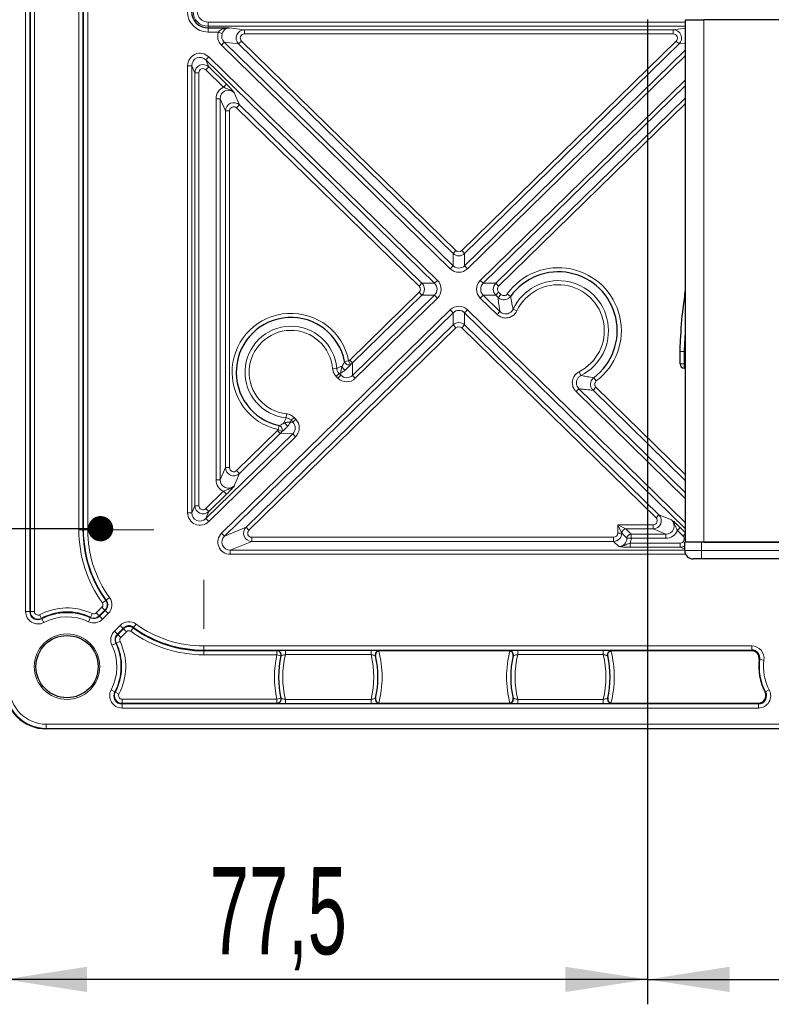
# Model space of a CAD drawing. Header units: millimetres. Extents: x 5 to 418, y 2 to 292.
# Tile 39 of 47: x 302 to 332, y 70 to 109. Entities that reach past the tile are written whole.
import ezdxf

# ---------------------------------------------------------------- set-up
doc = ezdxf.new("R2010")
doc.units = ezdxf.units.MM
doc.layers.add('SLD-0', color=7, linetype='Continuous')
doc.styles.add('SLDTEXTSTYLE0', font='TXT', dxfattribs={"width": 0.605})
doc.dimstyles.new('SLDDIMSTYLE2', dxfattribs={"dimtxt": 3.5, "dimasz": 3.302, "dimexe": 0, "dimexo": 0.0625, "dimgap": 0.875, "dimtad": 1, "dimlfac": 3, "dimrnd": 1e-09, "dimzin": 12, "dimdsep": 46, "dimtxsty": 'SLDTEXTSTYLE0', "dimsah": 1, "dimcen": 0.09, "dimadec": 0, "dimazin": 3, "dimtfac": 1, "dimtofl": 0, "dimtmove": 0, "dimatfit": 3, "dimfxl": 1, "dimfrac": 2, "dimtolj": 1, "dimtzin": 12, "dimarcsym": 0})

# ---------------------------------------------------------------- blocks, each defined once
blk = doc.blocks.new('_Dot')
at = {"color": 0, "linetype": 'ByBlock', "lineweight": -2}
blk.add_line((-0.5, 0), (-1, 0), dxfattribs=at)
at = {"color": 0, "linetype": 'ByBlock', "const_width": 0.5}
blk.add_lwpolyline([(-0.25, 0, 1), (0.25, 0, 1)], format="xyb", close=True, dxfattribs=at)
blk = doc.blocks.new('_D_9')
at = {"layer": 'SLD-0', "color": 7}
for p, q in [((327.165, 109.486), (327.165, 69.917)), ((388.165, 109.486), (388.165, 69.917)), ((327.165, 70.917), (388.165, 70.917))]:
    blk.add_line(p, q, dxfattribs=at)
for points in [[(327.165, 70.917), (330.467, 70.409), (330.467, 71.425)], [(388.165, 70.917), (384.863, 71.425), (384.863, 70.409)]]:
    blk.add_solid(points, dxfattribs=at)
at = {"layer": 'SLD-0', "color": 7, "insert": (353.654, 75.428), "char_height": 3.5, "attachment_point": 1, "style": 'SLDTEXTSTYLE0'}
blk.add_mtext('183', dxfattribs=at)
blk = doc.blocks.new('_D_10')
at = {"layer": 'SLD-0', "color": 7}
for p, q in [((327.165, 109.486), (327.165, 69.917)), ((301.331, 82.652), (301.331, 69.917)), ((327.165, 70.917), (301.331, 70.917))]:
    blk.add_line(p, q, dxfattribs=at)
for points in [[(301.331, 70.917), (304.633, 70.409), (304.633, 71.425)], [(327.165, 70.917), (323.863, 71.425), (323.863, 70.409)]]:
    blk.add_solid(points, dxfattribs=at)
at = {"layer": 'SLD-0', "color": 7, "insert": (309.569, 75.428), "char_height": 3.5, "attachment_point": 1, "style": 'SLDTEXTSTYLE0'}
blk.add_mtext('77,5', dxfattribs=at)

msp = doc.modelspace()

# ---------------------------------------------------------------- linework, layer by layer
at = {"color": 7, "linetype": 'Continuous', "lineweight": 18}
for p, q in [((302.1675, 85.6967), (302.1675, 114.9412)), ((302.3342, 114.9412), (302.3342, 85.6967)), ((302.3575, 85.6967), (302.3575, 114.9412)), ((302.5242, 114.9412), (302.5242, 85.6967)), ((304.3051, 88.9856), (304.3051, 114.6746)), ((304.4717, 114.6746), (304.4717, 88.9856)), ((304.4951, 88.9856), (304.4951, 114.6746)), ((304.6618, 114.6746), (304.6618, 88.9856)), ((309.498, 109.2192), (309.498, 109.3859)), ((309.498, 109.3859), (328.698, 109.3859)), ((328.698, 109.2192), (309.498, 109.2192)), ((309.498, 109.2192), (309.498, 109.1551)), ((329.4313, 109.4822), (329.4313, 88.4822)), ((309.498, 109.1551), (309.498, 108.9885)), ((309.9164, 108.9885), (309.498, 108.9885)), ((309.9164, 108.9885), (310.0713, 108.9314)), ((310.3428, 109.1551), (310.9628, 109.0795)), ((310.9628, 109.0795), (328.1998, 109.0795)), ((310.9628, 109.0795), (310.9628, 108.9128)), ((328.1998, 108.9128), (310.9628, 108.9128)), ((328.1998, 109.0795), (328.698, 109.1402)), ((328.1998, 109.0795), (328.1998, 108.9128)), ((310.0366, 108.4604), (310.1527, 108.5792)), ((319.2333, 99.4776), (310.0366, 108.4604)), ((310.7291, 108.5088), (310.1527, 108.5792)), ((310.1527, 108.5792), (319.3493, 99.5964)), ((310.7291, 108.5088), (310.8452, 108.6276)), ((319.3493, 100.0892), (310.7291, 108.5088)), ((310.8452, 108.6276), (319.4653, 100.2079)), ((319.6973, 100.2079), (328.3175, 108.6276)), ((328.4335, 108.5088), (319.8133, 100.0892)), ((328.3175, 108.6276), (328.4335, 108.5088)), ((328.698, 108.5411), (328.4335, 108.5088)), ((319.8133, 99.5964), (328.698, 108.2744)), ((328.698, 108.0423), (319.9294, 99.4776)), ((308.6786, 89.6713), (308.6786, 107.6332)), ((308.6786, 107.6332), (308.8446, 107.6332)), ((308.8446, 107.6332), (308.8446, 89.6713)), ((308.9638, 107.3501), (308.8446, 107.6332)), ((309.4087, 107.8707), (309.5247, 107.9895)), ((318.6035, 98.8898), (309.4087, 107.8707)), ((309.4087, 107.8707), (309.5279, 107.5877)), ((309.5247, 107.9895), (318.7195, 99.0086)), ((308.9638, 89.9544), (308.9638, 107.3501)), ((308.9638, 107.3501), (309.1298, 107.3501)), ((309.1298, 107.3501), (309.1298, 89.9544)), ((309.5279, 107.5877), (309.4119, 107.4689)), ((310.1249, 106.7725), (309.4119, 107.4689)), ((309.5279, 107.5877), (310.2409, 106.8912)), ((310.2409, 106.8912), (310.1249, 106.7725)), ((320.4431, 99.0086), (328.698, 107.0715)), ((328.698, 106.8394), (320.5591, 98.8898)), ((310.5545, 106.5477), (310.7612, 106.057)), ((309.8244, 106.3102), (309.9904, 106.3102)), ((309.8244, 90.9943), (309.8244, 106.3102)), ((309.9904, 106.3102), (309.9904, 90.9943)), ((310.1971, 105.8194), (309.9904, 106.3102)), ((310.6452, 105.9382), (310.7612, 106.057)), ((310.7612, 106.057), (318.099, 98.8898)), ((321.0636, 98.8898), (328.698, 106.3466)), ((328.698, 106.1145), (321.1796, 98.771)), ((310.1971, 91.4851), (310.1971, 105.8194)), ((310.3631, 105.8194), (310.1971, 105.8194)), ((310.3631, 105.8194), (310.3631, 91.4851)), ((317.983, 98.771), (310.6452, 105.9382)), ((319.4653, 100.2079), (319.3493, 100.0892)), ((319.6973, 100.2079), (319.8133, 100.0892)), ((319.3493, 99.5964), (319.3493, 100.0892)), ((319.8133, 100.0892), (319.8133, 99.5964)), ((319.2333, 99.4776), (319.3493, 99.5964)), ((319.9294, 99.4776), (319.8133, 99.5964)), ((318.6035, 98.8898), (318.7195, 99.0086)), ((320.5591, 98.8898), (320.4431, 99.0086)), ((315.1928, 95.8082), (317.983, 98.5335)), ((317.983, 98.771), (318.099, 98.8898)), ((317.983, 98.5335), (318.099, 98.4147)), ((318.099, 98.8898), (318.6035, 98.8898)), ((320.5591, 98.8898), (321.0636, 98.8898)), ((321.1796, 98.771), (321.0636, 98.8898)), ((321.1796, 98.5335), (321.0636, 98.4147)), ((321.1796, 98.5335), (321.2743, 98.441)), ((315.3029, 95.1909), (318.6035, 98.4147)), ((318.099, 98.4147), (315.3088, 95.6894)), ((318.7195, 98.2959), (315.419, 95.0721)), ((318.6035, 98.4147), (318.099, 98.4147)), ((318.6035, 98.4147), (318.7195, 98.2959)), ((320.5591, 98.4147), (320.4431, 98.2959)), ((321.1162, 97.6385), (320.4431, 98.2959)), ((320.5591, 98.4147), (321.2322, 97.7573)), ((321.0636, 98.4147), (320.5591, 98.4147)), ((321.1583, 98.3222), (321.0636, 98.4147)), ((321.2743, 98.441), (321.1583, 98.3222)), ((321.5252, 98.4629), (321.66, 98.366)), ((310.0467, 88.854), (319.2333, 97.8269)), ((319.3493, 97.7081), (319.2333, 97.8269)), ((319.8133, 97.7081), (319.9294, 97.8269)), ((319.9294, 97.8269), (328.698, 89.2622)), ((321.2322, 97.7573), (321.1162, 97.6385)), ((321.764, 97.852), (321.9138, 97.7805)), ((319.3493, 97.7081), (310.1627, 88.7352)), ((319.3493, 97.2153), (319.3493, 97.7081)), ((328.698, 89.0301), (319.8133, 97.7081)), ((319.8133, 97.7081), (319.8133, 97.2153)), ((311.0281, 89.0877), (319.3493, 97.2153)), ((319.4653, 97.0966), (311.1441, 88.9689)), ((319.3493, 97.2153), (319.4653, 97.0966)), ((319.8133, 97.2153), (319.6973, 97.0966)), ((327.5066, 89.4689), (319.6973, 97.0966)), ((319.8133, 97.2153), (327.6226, 89.5877)), ((328.4734, 96.1514), (328.64, 96.1464)), ((328.6401, 96.1489), (328.4735, 96.154)), ((328.698, 96.1489), (328.6401, 96.1489)), ((314.9885, 95.7463), (315.1514, 95.7786)), ((315.1514, 95.7786), (315.226, 95.6307)), ((315.1928, 95.8082), (315.3088, 95.6894)), ((328.4734, 96.1464), (328.64, 96.1464)), ((328.64, 96.1464), (328.64, 95.6489)), ((314.6717, 95.471), (314.5062, 95.4574)), ((315.3088, 95.6894), (315.3029, 95.1909)), ((328.4734, 95.6489), (328.64, 95.6489)), ((328.64, 95.6489), (328.698, 95.6489)), ((328.64, 95.6489), (328.64, 95.4822)), ((314.7651, 95.2664), (314.6463, 95.1504)), ((314.7146, 95.0804), (314.6463, 95.1504)), ((314.8334, 95.1964), (314.7146, 95.0804)), ((314.8346, 95.2983), (314.7651, 95.2664)), ((314.7651, 95.2664), (314.8334, 95.1964)), ((314.8334, 95.1964), (314.8346, 95.2983)), ((315.3029, 95.1909), (315.419, 95.0721)), ((324.4902, 95.1891), (324.4153, 95.3373)), ((325.1066, 94.9648), (325.0066, 95.0973)), ((324.2921, 94.5365), (324.4081, 94.6553)), ((324.4081, 94.6553), (328.698, 90.4651)), ((324.9746, 94.5947), (325.0906, 94.7135)), ((328.698, 90.9579), (324.9746, 94.5947)), ((325.0906, 94.7135), (328.698, 91.19)), ((328.698, 90.233), (324.2921, 94.5365)), ((312.6535, 93.6477), (312.6359, 93.4826)), ((312.8383, 93.3845), (312.8048, 93.3157)), ((312.9571, 93.5005), (312.8383, 93.3845)), ((312.9066, 93.3145), (312.8383, 93.3845)), ((313.0254, 93.4305), (312.9066, 93.3145)), ((312.9571, 93.5005), (313.0254, 93.4305)), ((312.3533, 93.1724), (312.3172, 93.0103)), ((312.4633, 92.9322), (312.3172, 93.0103)), ((312.8048, 93.3157), (312.9066, 93.3145)), ((309.4087, 89.4338), (312.9011, 92.845)), ((313.0171, 92.7262), (309.5247, 89.315)), ((310.6452, 91.3663), (312.2866, 92.9696)), ((312.4027, 92.8508), (310.7612, 91.2475)), ((312.2866, 92.9696), (312.4027, 92.8508)), ((312.9011, 92.845), (312.4027, 92.8508)), ((313.0171, 92.7262), (312.9011, 92.845)), ((309.9904, 90.9943), (310.1971, 91.4851)), ((310.3631, 91.4851), (310.1971, 91.4851)), ((310.7612, 91.2475), (310.5545, 90.7568)), ((310.6452, 91.3663), (310.7612, 91.2475)), ((309.8244, 90.9943), (309.9904, 90.9943)), ((309.4119, 89.8356), (310.1249, 90.532)), ((310.2409, 90.4133), (309.5279, 89.7168)), ((310.1249, 90.532), (310.2409, 90.4133)), ((308.8446, 89.6713), (308.9638, 89.9544)), ((308.9638, 89.9544), (309.1298, 89.9544)), ((309.4119, 89.8356), (309.5279, 89.7168)), ((308.6786, 89.6713), (308.8446, 89.6713)), ((309.5279, 89.7168), (309.4087, 89.4338)), ((309.5247, 89.315), (309.4087, 89.4338)), ((327.6226, 89.5877), (327.5066, 89.4689)), ((327.6226, 89.5877), (328.13, 89.381)), ((310.1627, 88.7352), (311.0281, 89.0877)), ((311.0281, 89.0877), (311.1441, 88.9689)), ((326.1322, 88.852), (325.9661, 89.1841)), ((325.9661, 89.1841), (326.2982, 89.0181)), ((325.9661, 88.8501), (325.9661, 89.1841)), ((325.9661, 89.1841), (327.3906, 89.1841)), ((327.3906, 89.1841), (327.3906, 89.0181)), ((328.3651, 88.9565), (328.4811, 89.0752)), ((328.4811, 89.0752), (328.698, 88.8634)), ((304.3051, 88.9856), (304.4717, 88.9856)), ((304.4717, 88.9856), (304.4951, 88.9856)), ((304.6618, 88.9856), (304.4951, 88.9856)), ((305.3453, 88.9856), (307.3173, 88.9856)), ((310.1627, 88.7352), (310.0467, 88.854)), ((311.2601, 88.5181), (311.2601, 88.6841)), ((311.2601, 88.6841), (325.8001, 88.6841)), ((325.8001, 88.6841), (325.8001, 88.5181)), ((325.9661, 88.8501), (326.1322, 88.8501)), ((326.3389, 88.6453), (326.1322, 88.852)), ((326.1322, 88.852), (326.1322, 88.8501)), ((326.1322, 88.8501), (326.3389, 88.6434)), ((326.2982, 89.0181), (326.5049, 88.8114)), ((327.3906, 89.0181), (326.2982, 89.0181)), ((326.3389, 88.6453), (326.5049, 88.6453)), ((326.3389, 88.6434), (326.3389, 88.6453)), ((326.3389, 88.6434), (326.5049, 88.6434)), ((326.5049, 88.6453), (326.5049, 88.8114)), ((326.5049, 88.8114), (327.898, 88.8114)), ((327.898, 88.6453), (326.5049, 88.6453)), ((326.5049, 88.6453), (326.5049, 88.6434)), ((327.898, 88.8114), (327.3906, 89.0181)), ((327.898, 88.6453), (327.898, 88.8114)), ((328.5913, 88.7356), (328.3651, 88.9565)), ((328.5913, 88.7356), (328.698, 88.8449)), ((311.2601, 88.5181), (310.3948, 88.1656)), ((325.8001, 88.5181), (311.2601, 88.5181)), ((326.0068, 88.3114), (325.8001, 88.5181)), ((326.4663, 88.2848), (326.4663, 88.4508)), ((326.4663, 88.4508), (328.4752, 88.4508)), ((328.4752, 88.2848), (326.4663, 88.2848)), ((328.4752, 88.2848), (328.4752, 88.4508)), ((328.6646, 88.2076), (328.4752, 88.2848)), ((329.3313, 88.1489), (329.3313, 88.4822)), ((310.3948, 87.9995), (310.3948, 88.1656)), ((310.3948, 88.1656), (328.6646, 88.1656)), ((328.7, 87.9995), (310.3948, 87.9995)), ((328.6646, 88.1489), (329.3313, 88.1489)), ((329.3313, 87.8156), (329.3313, 88.1489)), ((329.3313, 88.1489), (385.998, 88.1489)), ((309.3313, 84.9996), (309.3313, 86.9716)), ((305.4048, 86.1622), (305.5401, 86.2595)), ((305.008, 85.6422), (305.2358, 85.87)), ((305.2358, 85.87), (305.3537, 85.7521)), ((305.2505, 86.0513), (305.3858, 86.1486)), ((305.3858, 86.1486), (305.4048, 86.1622)), ((302.1675, 85.6967), (302.3342, 85.6967)), ((302.3575, 85.6967), (302.3342, 85.6967)), ((302.3575, 85.6967), (302.5242, 85.6967)), ((302.808, 85.4251), (302.7302, 85.5724)), ((304.7764, 85.4644), (304.8482, 85.6148)), ((305.008, 85.6422), (305.1259, 85.5244)), ((305.3537, 85.7521), (305.1259, 85.5244)), ((305.1259, 85.5244), (305.1424, 85.5078)), ((305.1424, 85.5078), (305.3702, 85.7356)), ((305.1424, 85.5078), (305.2602, 85.39)), ((305.488, 85.6178), (305.2602, 85.39)), ((305.3537, 85.7521), (305.3702, 85.7356)), ((305.3702, 85.7356), (305.488, 85.6178)), ((302.808, 85.4251), (302.8189, 85.4044)), ((302.8189, 85.4044), (302.8966, 85.257)), ((304.7663, 85.4433), (304.6945, 85.2929)), ((304.7764, 85.4644), (304.7663, 85.4433)), ((305.7357, 84.9145), (305.9635, 85.1423)), ((305.9635, 85.1423), (306.0813, 85.0245)), ((306.6052, 85.1944), (306.5079, 85.0591)), ((305.7357, 84.9145), (305.8536, 84.7967)), ((306.0813, 85.0245), (305.8536, 84.7967)), ((305.8701, 84.7801), (305.8536, 84.7967)), ((305.8701, 84.7801), (306.0979, 85.0079)), ((305.8701, 84.7801), (305.9879, 84.6623)), ((306.2157, 84.8901), (305.9879, 84.6623)), ((306.0979, 85.0079), (306.0813, 85.0245)), ((306.0979, 85.0079), (306.2157, 84.8901)), ((306.4943, 85.0401), (306.397, 84.9048)), ((306.4943, 85.0401), (306.5079, 85.0591)), ((305.6387, 84.3488), (305.789, 84.4206)), ((305.8101, 84.4306), (305.789, 84.4206)), ((305.8101, 84.4306), (305.9605, 84.5025)), ((309.3313, 84.316), (331.3536, 84.316)), ((309.3313, 84.316), (309.3313, 84.1494)), ((331.3536, 84.316), (331.3536, 84.1494)), ((331.3536, 84.1494), (309.3313, 84.1494)), ((309.3313, 84.126), (309.3313, 84.1494)), ((309.3313, 84.126), (312.2639, 84.126)), ((309.3313, 84.126), (309.3313, 83.9594)), ((312.2639, 83.9594), (309.3313, 83.9594)), ((312.2639, 84.126), (312.269, 84.1302)), ((312.2639, 83.9594), (312.2639, 84.126)), ((312.2639, 83.9594), (312.4266, 83.9237)), ((312.4318, 83.9277), (312.4266, 83.9237)), ((312.6124, 84.1359), (316.0502, 84.1359)), ((312.6124, 84.1359), (312.6124, 83.9693)), ((316.0502, 83.9693), (312.6124, 83.9693)), ((316.0502, 83.9693), (316.0502, 84.1359)), ((316.236, 83.9237), (316.2308, 83.9277)), ((321.7651, 83.9277), (321.76, 83.9237)), ((321.9458, 84.1359), (325.3835, 84.1359)), ((321.9458, 84.1359), (321.9458, 83.9693)), ((325.3835, 83.9693), (321.9458, 83.9693)), ((325.3835, 83.9693), (325.3835, 84.1359)), ((325.5693, 83.9237), (325.5642, 83.9277)), ((331.3536, 84.1232), (331.3536, 84.1494)), ((331.6552, 83.7784), (331.6812, 83.7749)), ((331.6812, 83.7749), (331.8463, 83.7526)), ((305.7501, 82.4731), (305.6027, 82.5509)), ((305.7708, 82.4622), (305.7501, 82.4731)), ((305.7708, 82.4622), (305.9182, 82.3845)), ((331.8893, 82.4609), (331.9125, 82.4731)), ((331.9125, 82.4731), (332.0599, 82.5509)), ((306.0424, 82.0118), (306.0424, 82.1785)), ((306.0424, 82.1785), (312.2639, 82.1785)), ((306.0424, 82.0118), (306.0424, 81.9884)), ((312.2639, 82.0118), (306.0424, 82.0118)), ((306.0424, 81.9884), (331.6202, 81.9884)), ((306.0424, 81.9884), (306.0424, 81.8218)), ((312.2639, 82.1785), (312.4266, 82.2141)), ((312.2639, 82.0118), (312.2639, 82.1785)), ((312.269, 82.0076), (312.2639, 82.0118)), ((312.4266, 82.2141), (312.4318, 82.2101)), ((312.6124, 82.0019), (312.6124, 82.1686)), ((312.6124, 82.1686), (316.0502, 82.1686)), ((316.0502, 82.0019), (312.6124, 82.0019)), ((316.0502, 82.1686), (316.0502, 82.0019)), ((316.2308, 82.2101), (316.236, 82.2141)), ((321.76, 82.2141), (321.7651, 82.2101)), ((321.9458, 82.0019), (321.9458, 82.1686)), ((321.9458, 82.1686), (325.3835, 82.1686)), ((325.3835, 82.0019), (321.9458, 82.0019)), ((325.3835, 82.1686), (325.3835, 82.0019)), ((325.5642, 82.2101), (325.5693, 82.2141)), ((331.6202, 82.0147), (331.6202, 81.9884)), ((331.6202, 81.9884), (331.6202, 81.8218)), ((331.6202, 81.8218), (306.0424, 81.8218)), ((302.998, 81.1726), (394.6646, 81.1726)), ((302.998, 81.1726), (302.998, 81.006)), ((394.6646, 81.006), (302.998, 81.006)), ((302.998, 81.006), (302.998, 80.9856))]:
    msp.add_line(p, q, dxfattribs=at)
at = {"color": 7, "linetype": 'Continuous', "lineweight": 25}
for p, q in [((328.698, 108.7489), (328.698, 109.4822)), ((328.698, 109.4822), (329.4313, 109.4822)), ((385.898, 109.4822), (329.4313, 109.4822)), ((330.498, 109.4856), (330.498, 109.4822)), ((309.498, 109.1551), (310.3428, 109.1551)), ((328.698, 88.4822), (328.698, 108.7489)), ((328.4734, 95.6489), (328.4734, 96.1464)), ((328.698, 95.4822), (328.64, 95.4822)), ((328.6646, 88.1489), (328.6646, 88.4822)), ((329.3313, 88.4822), (328.6646, 88.4822)), ((385.998, 88.4822), (329.3313, 88.4822)), ((329.4313, 88.4822), (385.898, 88.4822)), ((329.3313, 87.8156), (328.998, 87.8156)), ((385.998, 87.8156), (329.3313, 87.8156)), ((316.4023, 84.1232), (316.3608, 84.1179)), ((321.5936, 84.1232), (316.4023, 84.1232)), ((321.6352, 84.1179), (321.5936, 84.1232)), ((325.7356, 84.1232), (325.6941, 84.1179)), ((331.3536, 84.1232), (325.7356, 84.1232)), ((316.3608, 82.0199), (316.4023, 82.0147)), ((316.4023, 82.0147), (321.5936, 82.0147)), ((321.5936, 82.0147), (321.6352, 82.0199)), ((325.6941, 82.0199), (325.7356, 82.0147)), ((325.7356, 82.0147), (331.6202, 82.0147)), ((394.6646, 80.9856), (302.998, 80.9856))]:
    msp.add_line(p, q, dxfattribs=at)
at = {"color": 7, "linetype": 'Continuous', "lineweight": 25, "flags": 128}
msp.add_lwpolyline([(328.4734, 96.1514), (328.4735, 96.1518), (328.4735, 96.1521), (328.4735, 96.1524), (328.4735, 96.1527), (328.4735, 96.153), (328.4735, 96.1534), (328.4735, 96.1537), (328.4735, 96.154)], dxfattribs=at)
at = {"color": 7, "linetype": 'Continuous', "lineweight": 18, "flags": 128}
for points in [[(328.6401, 96.1489), (328.6401, 96.1486), (328.6401, 96.1483), (328.6401, 96.148), (328.6401, 96.1477), (328.6401, 96.1473), (328.6401, 96.147), (328.64, 96.1467), (328.64, 96.1464)], [(316.3936, 84.1302), (316.3961, 84.1282), (316.4023, 84.1232)], [(321.5936, 84.1232), (321.5999, 84.1282), (321.6024, 84.1302)], [(325.7269, 84.1302), (325.7294, 84.1282), (325.7356, 84.1232)], [(316.4023, 82.0147), (316.3961, 82.0096), (316.3936, 82.0076)], [(321.6024, 82.0076), (321.5999, 82.0096), (321.5936, 82.0147)], [(325.7356, 82.0147), (325.7294, 82.0096), (325.7269, 82.0076)]]:
    msp.add_lwpolyline(points, dxfattribs=at)
at = {"color": 7, "linetype": 'Continuous', "lineweight": 18}
msp.add_circle((303.8313, 83.4856), 1.3167, dxfattribs=at)
at = {"color": 7, "linetype": 'Continuous', "lineweight": 25}
msp.add_circle((303.8313, 83.4856), 1.25, dxfattribs=at)
at = {"color": 7, "linetype": 'Continuous', "lineweight": 18}
for centre, radius, start, end in [((309.498, 109.8189), 0.8304, 180, 270), ((309.498, 109.8189), 0.5997, 180, 270), ((309.498, 109.8189), 0.4331, 180, 270), ((323.5813, 96.9856), 2.5318, 307.04471, 144.30337), ((323.5813, 96.9856), 2.0133, 296.83649, 154.51159), ((323.5813, 96.9856), 1.8473, 296.83649, 154.51159), ((312.8313, 95.3189), 2.3652, 11.20629, 257.44564), ((312.8313, 95.3189), 1.8466, 4.72534, 263.92659), ((312.8313, 95.3189), 1.6806, 4.72534, 263.92659), ((315.0529, 95.581), 0.1677, 187.32448, 261.61334), ((315.1526, 95.7817), 0.1679, 192.1631, 295.90581), ((312.3141, 93.0091), 0.1679, 332.74611, 76.48882), ((312.517, 93.1041), 0.1677, 7.03859, 81.32745), ((309.3313, 88.9856), 5.0262, 180, 215.7182), ((309.3313, 88.9856), 4.8362, 180, 215.7182), ((309.3313, 88.9856), 4.6696, 180, 215.7182), ((326.2997, 88.8505), 0.1675, 90.50813, 179.49187), ((326.5064, 88.6439), 0.1675, 90.50813, 179.49187), ((305.1365, 85.9693), 0.4971, 315, 35.7182), ((305.1365, 85.9693), 0.1405, 315, 35.7182), ((305.1365, 85.9693), 0.3071, 315, 35.7182), ((302.6646, 85.6967), 0.4971, 180, 297.81814), ((302.6646, 85.6967), 0.3305, 180, 297.81814), ((302.6646, 85.6967), 0.3071, 180, 297.81814), ((302.6646, 85.6967), 0.1405, 180, 297.81814), ((303.8313, 83.4856), 2.3595, 64.47122, 117.81814), ((303.8313, 83.4856), 2.1695, 64.47122, 117.81814), ((303.8313, 83.4856), 2.0029, 64.47122, 117.81814), ((304.9087, 85.7415), 0.3305, 244.47122, 315), ((304.9087, 85.7415), 0.3071, 244.47122, 315), ((304.9087, 85.7415), 0.1405, 244.47122, 315), ((304.9087, 85.7415), 0.4971, 244.47122, 315), ((306.315, 84.7908), 0.4971, 54.2818, 135), ((306.315, 84.7908), 0.3071, 54.2818, 135), ((309.3313, 88.9856), 4.6696, 234.2818, 270), ((306.0872, 84.563), 0.4971, 135, 205.52878), ((306.0872, 84.563), 0.3071, 135, 205.52878), ((306.315, 84.7908), 0.1405, 54.2818, 135), ((309.3313, 88.9856), 5.0262, 234.2818, 270), ((309.3313, 88.9856), 4.8362, 234.2818, 270), ((303.8313, 83.4856), 2.0029, 332.18186, 25.52878), ((303.8313, 83.4856), 2.1695, 332.18186, 25.52878), ((303.8313, 83.4856), 2.3595, 332.18186, 25.52878), ((306.0872, 84.563), 0.1405, 135, 205.52878), ((331.3536, 83.8189), 0.4971, 352.33774, 90), ((316.3313, 83.0689), 4.1638, 167.65146, 192.34854), ((312.2638, 83.9593), 0.1667, 347.67846, 89.973), ((312.269, 83.9635), 0.1667, 36.22961, 89.97354), ((316.3313, 83.0689), 3.993, 167.58, 192.42), ((316.3313, 83.0689), 3.8263, 166.39046, 193.60954), ((312.3313, 83.0689), 3.8263, 346.39046, 13.60954), ((312.3313, 83.0689), 3.993, 347.58, 12.42), ((316.3936, 83.9635), 0.1667, 90.02623, 150.24032), ((312.3313, 83.0689), 4.1638, 345.40817, 14.59183), ((325.6646, 83.0689), 4.1638, 165.40817, 194.59183), ((321.6023, 83.9635), 0.1667, 36.22961, 89.97354), ((325.6646, 83.0689), 3.993, 167.58, 192.42), ((325.6646, 83.0689), 3.8263, 166.39046, 193.60954), ((321.6646, 83.0689), 3.8263, 346.39046, 13.60954), ((321.6646, 83.0689), 3.993, 347.58, 12.42), ((325.727, 83.9635), 0.1667, 90.02623, 150.24032), ((321.6646, 83.0689), 4.1638, 345.40817, 14.59183), ((333.8313, 83.4856), 2.1695, 172.33774, 207.81814), ((333.8313, 83.4856), 2.0029, 172.33774, 207.81814), ((302.998, 82.6522), 1.6463, 180, 270), ((302.998, 82.6522), 1.4796, 180, 270), ((306.0424, 82.3189), 0.4971, 152.18186, 270), ((306.0424, 82.3189), 0.3071, 152.18186, 270), ((306.0424, 82.3189), 0.1405, 152.18186, 270), ((331.6202, 82.3189), 0.4971, 270, 27.81814), ((312.2638, 82.1785), 0.1667, 270.027, 12.32154), ((312.269, 82.1743), 0.1667, 270.02623, 330.24032), ((316.3936, 82.1743), 0.1667, 216.22961, 269.97354), ((321.6023, 82.1743), 0.1667, 270.02623, 330.24032), ((325.727, 82.1743), 0.1667, 216.22961, 269.97354)]:
    msp.add_arc(centre, radius, start, end, dxfattribs=at)
at = {"color": 7, "linetype": 'Continuous', "lineweight": 25}
for centre, radius, start, end in [((309.498, 109.8189), 0.6638, 180, 270), ((323.5813, 96.9856), 2.3658, 307.04471, 144.30337), ((312.8313, 95.3189), 2.1991, 11.20629, 257.44564), ((328.64, 96.1464), 0.1667, 178.262, 180), ((328.64, 95.6489), 0.1667, 180, 270), ((309.3313, 88.9856), 4.8596, 180, 215.7182), ((328.998, 88.1489), 0.3333, 180, 270), ((305.1365, 85.9693), 0.3305, 315, 35.7182), ((303.8313, 83.4856), 2.1929, 64.47122, 117.81814), ((306.315, 84.7908), 0.3305, 54.2818, 135), ((306.0872, 84.563), 0.3305, 135, 205.52878), ((309.3313, 88.9856), 4.8596, 234.2818, 270), ((303.8313, 83.4856), 2.1929, 332.18186, 25.52878), ((316.3313, 83.0689), 3.9971, 167.65146, 192.34854), ((312.269, 83.9635), 0.1667, 347.6053, 36.23417), ((316.3936, 83.9635), 0.1667, 150.23555, 192.39507), ((312.3313, 83.0689), 3.9971, 347.65146, 12.34854), ((325.6646, 83.0689), 3.9971, 167.65146, 192.34854), ((321.6023, 83.9635), 0.1667, 347.6053, 36.23417), ((325.727, 83.9635), 0.1667, 150.23555, 192.39507), ((321.6646, 83.0689), 3.9971, 347.65146, 12.34854), ((331.3536, 83.8189), 0.3305, 352.33774, 90), ((331.3536, 83.8189), 0.3042, 352.33774, 90), ((333.8313, 83.4856), 2.1958, 172.33774, 207.81814), ((302.998, 82.6522), 1.6667, 180, 270), ((306.0424, 82.3189), 0.3305, 152.18186, 270), ((331.6202, 82.3189), 0.3305, 270, 27.81814), ((331.6202, 82.3189), 0.3042, 270, 27.81814), ((312.269, 82.1743), 0.1667, 330.23555, 12.39507), ((316.3936, 82.1743), 0.1667, 167.6053, 216.23417), ((321.6023, 82.1743), 0.1667, 330.23555, 12.39507), ((325.727, 82.1743), 0.1667, 167.6053, 216.23417)]:
    msp.add_arc(centre, radius, start, end, dxfattribs=at)
at = {"color": 7, "linetype": 'Continuous', "lineweight": 18}
for centre, major_axis, ratio, start_param, end_param in [((310.3909, 108.816), (0.5014, -0.0612), 0.9897708, 2.9120251, 4.055184), ((310.3909, 108.816), (0.3377, -0.0412), 0.9797996, 2.9120251, 4.055184), ((310.9632, 108.7461), (0.3309, -0.0404), 0.9999471, 1.6934338, 4.055184), ((310.9632, 108.7461), (0.1671, -0.0204), 0.9897708, 1.6934338, 4.055184), ((328.1994, 108.7461), (0.3309, 0.0404), 0.9999471, 5.369594, 7.7313442), ((328.1994, 108.7461), (-0.1671, -0.0204), 0.9897708, 2.2280013, 4.5897515), ((309.1805, 107.6241), (0.1989, -0.4724), 0.9755216, 1.9783188, 4.3048665), ((309.1805, 107.6241), (-0.1358, 0.3225), 0.9524915, 5.1199115, 7.4464592), ((309.2971, 107.3471), (-0.1294, 0.3073), 0.999693, 5.1199115, 7.4464592), ((309.2971, 107.3471), (0.0663, -0.1575), 0.9755216, 1.9783188, 4.3048665), ((310.3263, 106.3011), (-0.1989, 0.4724), 0.9755216, 0.0053296, 1.1632739), ((310.3263, 106.3011), (-0.1358, 0.3225), 0.9524915, 5.1199115, 7.4464592), ((310.5305, 105.8164), (-0.1294, 0.3073), 0.999693, 5.1199115, 7.4464592), ((310.5305, 105.8164), (-0.0663, 0.1575), 0.9755216, 5.1199115, 7.4464592), ((319.5813, 100.3285), (0, 0.1679), 0.9926045, 2.3716687, 3.9115166), ((319.5813, 100.3285), (0, 0.3333), 0.9999725, 2.3716687, 3.9115166), ((319.5813, 99.8393), (0, 0.5037), 0.9926045, 2.3716687, 3.9115166), ((319.5813, 99.8393), (0, 0.3383), 0.9853444, 2.3716687, 3.9115166), ((318.366, 98.6522), (-0.5039, 0), 0.9922523, 2.3483185, 3.9348668), ((320.7966, 98.6522), (0.5039, 0), 0.9922523, 2.3483185, 3.9348668), ((317.8652, 98.6522), (-0.168, 0), 0.9922523, 2.3483185, 3.9348668), ((317.8652, 98.6522), (0.3333, 0), 0.9999698, 5.4899112, 7.0764595), ((318.366, 98.6522), (0.3385, 0), 0.9846531, 5.4899112, 7.0764595), ((320.7966, 98.6522), (0.3385, 0), 0.9846531, 2.3483185, 3.9348668), ((321.2975, 98.6522), (0.3333, 0), 0.9999698, 2.3483185, 3.9348668), ((321.2975, 98.6522), (0.168, 0), 0.9922523, 2.3483185, 3.9348668), ((319.5813, 97.4652), (0, -0.5037), 0.9926045, 2.3716687, 3.9115166), ((319.5813, 97.4652), (0, 0.3383), 0.9853444, 5.5132614, 7.0531092), ((319.5813, 96.976), (0, 0.3333), 0.9999725, 5.5132614, 7.0531092), ((319.5813, 96.976), (0, -0.1679), 0.9926045, 2.3716687, 3.9115166), ((315.0768, 95.9287), (0.002, 0.1679), 0.9924325, 3.6174423, 3.9231927), ((315.0768, 95.9287), (0.0039, 0.3333), 0.9999711, 3.6174423, 3.9231927), ((315.071, 95.4339), (0.0059, 0.5038), 0.9924325, 2.3599926, 3.9231927), ((315.071, 95.4339), (0.004, 0.3384), 0.9850067, 2.3599926, 3.9231927), ((312.6637, 93.0826), (-0.5038, 0.0059), 0.9924325, 2.3599926, 3.9231927), ((312.1688, 93.0884), (-0.1679, 0.002), 0.9924325, 2.3599926, 2.665743), ((312.6637, 93.0826), (0.3384, -0.004), 0.9850067, 5.5015852, 7.0647854), ((312.1688, 93.0884), (0.3333, -0.0039), 0.9999711, 5.5015852, 5.8073357), ((310.5305, 91.4881), (0.1294, 0.3073), 0.999693, 1.9783188, 4.3048665), ((310.5305, 91.4881), (-0.0663, -0.1575), 0.9755216, 5.1199115, 7.4464592), ((310.3263, 91.0034), (-0.1989, -0.4724), 0.9755216, 5.1199115, 6.2778557), ((310.3263, 91.0034), (0.1358, 0.3225), 0.9524915, 1.9783188, 4.3048665), ((309.2971, 89.9574), (0.1294, 0.3073), 0.999693, 1.9783188, 4.3048665), ((309.2971, 89.9574), (0.0663, 0.1575), 0.9755216, 1.9783188, 4.3048665), ((309.1805, 89.6804), (0.1989, 0.4724), 0.9755216, 1.9783188, 4.3048665), ((309.1805, 89.6804), (0.1358, 0.3225), 0.9524915, 1.9783188, 4.3048665), ((327.3875, 89.3514), (0.3088, -0.1258), 0.999657, 5.1084432, 7.4579274), ((327.3875, 89.3514), (0.1584, -0.0645), 0.9741458, 5.1084432, 7.4579274), ((311.2633, 88.8514), (0.3088, 0.1258), 0.999657, 1.9668506, 4.3163347), ((327.8886, 89.1473), (0.325, -0.1324), 0.9499043, 5.1084432, 7.4579274), ((310.4041, 88.5014), (0.4753, 0.1936), 0.9741458, 1.9668506, 4.3163347), ((310.4041, 88.5014), (0.325, 0.1324), 0.9499043, 1.9668506, 4.3163347), ((311.2633, 88.8514), (0.1584, 0.0645), 0.9741458, 1.9668506, 4.3163347), ((325.7988, 88.8514), (0.2357, -0.2357), 0.9999711, 5.5015852, 7.0647854), ((325.7988, 88.8514), (0.1187, -0.1187), 0.9924325, 5.5015852, 7.0647854), ((326.003, 88.6473), (-0.2393, 0.2393), 0.9850067, 2.3599926, 3.9231927), ((326.003, 88.6473), (0.3562, -0.3562), 0.9924325, 0.3870034, 0.7816001), ((327.8886, 89.1473), (0.4753, -0.1936), 0.9741458, 5.1084432, 6.2893239), ((328.4721, 88.6181), (-0.1584, 0.0645), 0.9741458, 1.9668506, 4.3163347), ((328.4721, 88.6181), (0.3088, -0.1258), 0.999657, 5.1084432, 5.7146302)]:
    msp.add_ellipse(centre, major_axis=major_axis, ratio=ratio, start_param=start_param, end_param=end_param, dxfattribs=at)
for points, knots in [([(309.9164, 108.9885), (309.9336, 109.0077), (309.9699, 109.0483), (310.055, 109.0984), (310.1789, 109.1425), (310.2823, 109.1546), (310.342, 109.1551), (310.3428, 109.1551)], [0, 0, 0, 0, 0.1532574, 0.324494, 0.6072853, 0.9947804, 1, 1, 1, 1]), ([(310.3428, 109.1551), (310.3424, 109.1551), (310.3047, 109.1541), (310.2394, 109.1372), (310.1599, 109.0783), (310.1167, 109.0221), (310.09, 108.9764), (310.0793, 108.9507), (310.0713, 108.9314)], [0, 0, 0, 0, 0.0043093, 0.3833738, 0.6613947, 0.834056, 0.8747625, 1, 1, 1, 1]), ([(310.2409, 106.8912), (310.2744, 106.858), (310.341, 106.7917), (310.4472, 106.6771), (310.5102, 106.6022), (310.548, 106.5558), (310.5543, 106.5481), (310.5545, 106.5477)], [0, 0, 0, 0, 0.2443821, 0.4876869, 0.9138547, 0.9963415, 1, 1, 1, 1]), ([(310.5545, 106.5477), (310.554, 106.5482), (310.5411, 106.5616), (310.4684, 106.6288), (310.346, 106.6831), (310.2118, 106.7302), (310.1521, 106.7592), (310.1249, 106.7725)], [0, 0, 0, 0, 0.0043948, 0.1155955, 0.6117199, 0.8230181, 1, 1, 1, 1]), ([(321.66, 98.366), (321.6323, 98.3353), (321.5796, 98.277), (321.4701, 98.2319), (321.3578, 98.2239), (321.2464, 98.2522), (321.1876, 98.2989), (321.1583, 98.3222)], [0, 0, 0, 0, 0.2158727, 0.4109705, 0.6068455, 0.8036342, 1, 1, 1, 1]), ([(321.2322, 97.7573), (321.2221, 97.8169), (321.2061, 97.9121), (321.1799, 98.1018), (321.1675, 98.2285), (321.1583, 98.3222)], [0, 0, 0, 0, 0.3034182, 0.4844116, 1, 1, 1, 1]), ([(321.2743, 98.441), (321.289, 98.4292), (321.3183, 98.4057), (321.3741, 98.3913), (321.4303, 98.3953), (321.485, 98.418), (321.5113, 98.4474), (321.5252, 98.4629)], [0, 0, 0, 0, 0.1966272, 0.3933014, 0.588906, 0.7838638, 1, 1, 1, 1]), ([(321.66, 98.366), (321.6743, 98.2797), (321.6937, 98.1632), (321.73, 97.9909), (321.7509, 97.9055), (321.764, 97.852)], [0, 0, 0, 0, 0.515681, 0.6966639, 1, 1, 1, 1]), ([(321.9138, 97.7805), (321.8965, 97.7493), (321.8521, 97.6695), (321.7407, 97.569), (321.5855, 97.5008), (321.416, 97.4891), (321.2487, 97.5322), (321.1603, 97.6031), (321.1162, 97.6385)], [0, 0, 0, 0, 0.11318177, 0.28956857, 0.46574463, 0.64296237, 0.8215096, 1, 1, 1, 1]), ([(321.2322, 97.7573), (321.2616, 97.7334), (321.3204, 97.6856), (321.4322, 97.6563), (321.5454, 97.6639), (321.6489, 97.7097), (321.723, 97.7774), (321.7524, 97.831), (321.764, 97.852)], [0, 0, 0, 0, 0.1790999, 0.3574933, 0.5341333, 0.7098393, 0.8863341, 1, 1, 1, 1]), ([(328.698, 97.2328), (328.6833, 97.0273), (328.6579, 96.6709), (328.6454, 96.3042), (328.6401, 96.1489)], [0, 0, 0, 0, 0.5766114, 1, 1, 1, 1]), ([(314.6463, 95.1504), (314.6095, 95.1954), (314.5361, 95.2855), (314.5162, 95.4001), (314.5062, 95.4574)], [0, 0, 0, 0, 0.5000077, 1, 1, 1, 1]), ([(314.6717, 95.471), (314.709, 95.486), (314.7658, 95.5089), (314.8373, 95.5387), (314.8717, 95.5533), (314.8866, 95.5596)], [0, 0, 0, 0, 0.5182741, 0.7897821, 1, 1, 1, 1]), ([(314.6717, 95.471), (314.6783, 95.4328), (314.6915, 95.3564), (314.7405, 95.2964), (314.7651, 95.2664)], [0, 0, 0, 0, 0.4999923, 1, 1, 1, 1]), ([(314.8346, 95.2983), (314.8346, 95.2988), (314.8346, 95.3), (314.8346, 95.3026), (314.8348, 95.3072), (314.8351, 95.3164), (314.8362, 95.3361), (314.8419, 95.3933), (314.856, 95.4671), (314.88, 95.5397), (314.8866, 95.5596)], [0, 0, 0, 0, 0.0065483, 0.0174558, 0.035208, 0.0711091, 0.1443477, 0.2995711, 0.8074057, 1, 1, 1, 1]), ([(315.0285, 95.4151), (315.0128, 95.4044), (314.9568, 95.366), (314.9024, 95.3335), (314.8617, 95.3117), (314.8475, 95.3045), (314.8409, 95.3013), (314.8375, 95.2997), (314.8357, 95.2989), (314.8348, 95.2984), (314.8346, 95.2983)], [0, 0, 0, 0, 0.1925984, 0.6892254, 0.8499796, 0.9260418, 0.9633687, 0.9818355, 0.9946932, 1, 1, 1, 1]), ([(314.8866, 95.5596), (314.9149, 95.6039), (314.9512, 95.6608), (314.9817, 95.7308), (314.9885, 95.7463)], [0, 0, 0, 0, 0.777805, 1, 1, 1, 1]), ([(315.226, 95.6307), (315.213, 95.6111), (315.1544, 95.5231), (315.0836, 95.4624), (315.0285, 95.4151)], [0, 0, 0, 0, 0.22212, 1, 1, 1, 1]), ([(324.2921, 94.5365), (324.2682, 94.563), (324.207, 94.6308), (324.1478, 94.7687), (324.1333, 94.9375), (324.1771, 95.1017), (324.2718, 95.2462), (324.3674, 95.3069), (324.4153, 95.3373)], [0, 0, 0, 0, 0.11318326, 0.28957354, 0.46574766, 0.6429613, 0.82150919, 1, 1, 1, 1]), ([(324.4902, 95.1891), (324.458, 95.169), (324.3938, 95.1287), (324.33, 95.0325), (324.3006, 94.9228), (324.3106, 94.8101), (324.3507, 94.7181), (324.392, 94.6729), (324.4081, 94.6553)], [0, 0, 0, 0, 0.1791031, 0.3574958, 0.5341309, 0.7098365, 0.8863351, 1, 1, 1, 1]), ([(324.4902, 95.1891), (324.544, 95.1773), (324.6299, 95.1584), (324.803, 95.1262), (324.92, 95.1096), (325.0066, 95.0973)], [0, 0, 0, 0, 0.30333608, 0.484319, 1, 1, 1, 1]), ([(324.9746, 94.5947), (324.9484, 94.6267), (324.8986, 94.6875), (324.8705, 94.8026), (324.8794, 94.9148), (324.9241, 95.0207), (324.9791, 95.0718), (325.0066, 95.0973)], [0, 0, 0, 0, 0.2158734, 0.410971, 0.6068454, 0.8036343, 1, 1, 1, 1]), ([(325.1066, 94.9648), (325.0927, 94.952), (325.065, 94.9265), (325.0425, 94.8736), (325.038, 94.8174), (325.0523, 94.7598), (325.0774, 94.7294), (325.0906, 94.7135)], [0, 0, 0, 0, 0.1966272, 0.3933014, 0.5889054, 0.7838631, 1, 1, 1, 1]), ([(324.9746, 94.5947), (324.8807, 94.6017), (324.7538, 94.6111), (324.5634, 94.6328), (324.4679, 94.6466), (324.4081, 94.6553)], [0, 0, 0, 0, 0.5155884, 0.6965818, 1, 1, 1, 1]), ([(312.5423, 93.2698), (312.549, 93.2846), (312.5644, 93.3186), (312.5959, 93.3894), (312.6201, 93.4457), (312.6359, 93.4826)], [0, 0, 0, 0, 0.2102179, 0.4817259, 1, 1, 1, 1]), ([(312.8383, 93.3845), (312.8089, 93.4097), (312.75, 93.4602), (312.674, 93.4751), (312.6359, 93.4826)], [0, 0, 0, 0, 0.4999923, 1, 1, 1, 1]), ([(312.6535, 93.6477), (312.7105, 93.6364), (312.8246, 93.6139), (312.9129, 93.5383), (312.9571, 93.5005)], [0, 0, 0, 0, 0.5000077, 1, 1, 1, 1]), ([(312.3533, 93.1724), (312.4067, 93.1958), (312.4755, 93.2259), (312.5302, 93.2618), (312.5423, 93.2698)], [0, 0, 0, 0, 0.7777177, 1, 1, 1, 1]), ([(312.6835, 93.1246), (312.671, 93.1087), (312.6151, 93.0374), (312.5297, 92.9782), (312.4633, 92.9322)], [0, 0, 0, 0, 0.222452, 1, 1, 1, 1]), ([(312.5423, 93.2698), (312.5554, 93.2739), (312.6206, 93.2943), (312.6939, 93.3084), (312.7567, 93.3145), (312.7821, 93.3155), (312.7937, 93.3157), (312.7997, 93.3158), (312.8028, 93.3158), (312.8044, 93.3157), (312.8048, 93.3157)], [0, 0, 0, 0, 0.1238364, 0.6184767, 0.8196453, 0.9114798, 0.9562115, 0.9782956, 0.994693, 1, 1, 1, 1]), ([(312.8048, 93.3157), (312.8046, 93.3154), (312.8041, 93.3144), (312.803, 93.3122), (312.801, 93.3082), (312.7968, 93.3002), (312.7874, 93.2827), (312.7618, 93.2385), (312.727, 93.1848), (312.6907, 93.1346), (312.6835, 93.1246)], [0, 0, 0, 0, 0.0065481, 0.0218883, 0.0441485, 0.0891965, 0.1814503, 0.3815162, 0.8761605, 1, 1, 1, 1]), ([(310.1249, 90.532), (310.1521, 90.5453), (310.2118, 90.5743), (310.346, 90.6214), (310.4684, 90.6756), (310.5411, 90.7429), (310.554, 90.7563), (310.5545, 90.7568)], [0, 0, 0, 0, 0.1769819, 0.3882801, 0.8844045, 0.9956052, 1, 1, 1, 1]), ([(328.3651, 88.9565), (328.3513, 88.9834), (328.3208, 89.0424), (328.2704, 89.1759), (328.213, 89.2971), (328.144, 89.3681), (328.1305, 89.3805), (328.13, 89.381)], [0, 0, 0, 0, 0.1769106, 0.3882268, 0.8867122, 0.9956007, 1, 1, 1, 1]), ([(326.0068, 88.3114), (326.0075, 88.3114), (326.0298, 88.3107), (326.1277, 88.3151), (326.2503, 88.363), (326.3748, 88.4203), (326.4376, 88.4412), (326.4663, 88.4508)], [0, 0, 0, 0, 0.0043335, 0.1398472, 0.6096203, 0.8214893, 1, 1, 1, 1]), ([(326.4663, 88.2848), (326.4192, 88.2852), (326.3251, 88.2861), (326.1728, 88.2937), (326.0758, 88.3031), (326.0186, 88.3099), (326.0072, 88.3113), (326.0068, 88.3114)], [0, 0, 0, 0, 0.2457298, 0.4904253, 0.8970715, 0.9963213, 1, 1, 1, 1]), ([(312.3436, 84.1337), (312.323, 84.1332), (312.2811, 84.1321), (312.2731, 84.1308), (312.269, 84.1302)], [0, 0, 0, 0, 0.4909604, 1, 1, 1, 1]), ([(312.4318, 83.9277), (312.4342, 83.9288), (312.4391, 83.9309), (312.4704, 83.9383), (312.5156, 83.9483), (312.5656, 83.9591), (312.5989, 83.9663), (312.6124, 83.9693)], [0, 0, 0, 0, 0.2035398, 0.4103198, 0.6243416, 0.8480812, 1, 1, 1, 1]), ([(316.0502, 83.9693), (316.0709, 83.9648), (316.112, 83.9559), (316.1669, 83.944), (316.2078, 83.9347), (316.2276, 83.9295), (316.23, 83.9282), (316.2308, 83.9277)], [0, 0, 0, 0, 0.2324985, 0.4612691, 0.6818379, 0.8924758, 1, 1, 1, 1]), ([(316.3936, 84.1302), (316.3923, 84.1305), (316.3886, 84.1315), (316.3638, 84.1324), (316.3476, 84.133)], [0, 0, 0, 0, 0.3511796, 1, 1, 1, 1]), ([(321.677, 84.1337), (321.6564, 84.1332), (321.6144, 84.1321), (321.6064, 84.1308), (321.6024, 84.1302)], [0, 0, 0, 0, 0.4909604, 1, 1, 1, 1]), ([(321.7651, 83.9277), (321.7675, 83.9288), (321.7724, 83.9309), (321.8038, 83.9383), (321.8489, 83.9483), (321.8989, 83.9591), (321.9323, 83.9663), (321.9458, 83.9693)], [0, 0, 0, 0, 0.2035398, 0.4103198, 0.6243416, 0.8480812, 1, 1, 1, 1]), ([(325.3835, 83.9693), (325.4042, 83.9648), (325.4453, 83.9559), (325.5002, 83.944), (325.5411, 83.9347), (325.561, 83.9295), (325.5634, 83.9282), (325.5642, 83.9277)], [0, 0, 0, 0, 0.2324985, 0.4612691, 0.6818379, 0.8924758, 1, 1, 1, 1]), ([(325.7269, 84.1302), (325.7256, 84.1305), (325.7219, 84.1315), (325.6971, 84.1324), (325.681, 84.133)], [0, 0, 0, 0, 0.3511796, 1, 1, 1, 1]), ([(312.269, 82.0076), (312.2703, 82.0073), (312.274, 82.0063), (312.2989, 82.0054), (312.315, 82.0049)], [0, 0, 0, 0, 0.3511796, 1, 1, 1, 1]), ([(312.4318, 82.2101), (312.4326, 82.2097), (312.435, 82.2083), (312.4548, 82.2031), (312.4958, 82.1938), (312.5506, 82.1819), (312.5917, 82.173), (312.6124, 82.1686)], [0, 0, 0, 0, 0.1075242, 0.3181621, 0.5387309, 0.7675015, 1, 1, 1, 1]), ([(316.0502, 82.1686), (316.0637, 82.1715), (316.097, 82.1787), (316.147, 82.1895), (316.1922, 82.1995), (316.2235, 82.207), (316.2284, 82.2091), (316.2308, 82.2101)], [0, 0, 0, 0, 0.1519188, 0.3756584, 0.5896802, 0.7964602, 1, 1, 1, 1]), ([(316.319, 82.0041), (316.3396, 82.0047), (316.3815, 82.0057), (316.3895, 82.007), (316.3936, 82.0076)], [0, 0, 0, 0, 0.4909604, 1, 1, 1, 1]), ([(321.6024, 82.0076), (321.6037, 82.0073), (321.6074, 82.0063), (321.6322, 82.0054), (321.6483, 82.0049)], [0, 0, 0, 0, 0.3511796, 1, 1, 1, 1]), ([(321.7651, 82.2101), (321.7659, 82.2097), (321.7683, 82.2083), (321.7882, 82.2031), (321.8291, 82.1938), (321.884, 82.1819), (321.9251, 82.173), (321.9458, 82.1686)], [0, 0, 0, 0, 0.1075242, 0.3181621, 0.5387309, 0.7675015, 1, 1, 1, 1]), ([(325.3835, 82.1686), (325.397, 82.1715), (325.4304, 82.1787), (325.4804, 82.1895), (325.5255, 82.1995), (325.5569, 82.207), (325.5617, 82.2091), (325.5642, 82.2101)], [0, 0, 0, 0, 0.15191882, 0.37565841, 0.58968015, 0.79646022, 1, 1, 1, 1]), ([(325.6523, 82.0041), (325.6729, 82.0047), (325.7149, 82.0057), (325.7228, 82.007), (325.7269, 82.0076)], [0, 0, 0, 0, 0.4909604, 1, 1, 1, 1])]:
    msp.add_open_spline(points, degree=3, knots=knots, dxfattribs=at)
at = {"color": 7, "linetype": 'Continuous', "lineweight": 25}
for points, knots in [([(328.4735, 96.154), (328.4791, 96.3035), (328.501, 96.8966), (328.5751, 97.8004), (328.6624, 98.3909), (328.698, 98.6314)], [0, 0, 0, 0, 0.1665766, 0.6607136, 1, 1, 1, 1]), ([(310.5545, 90.7568), (310.5543, 90.7564), (310.548, 90.7487), (310.5102, 90.7023), (310.4472, 90.6274), (310.341, 90.5128), (310.2744, 90.4465), (310.2409, 90.4133)], [0, 0, 0, 0, 0.0036585, 0.0861453, 0.5123131, 0.7556179, 1, 1, 1, 1]), ([(328.13, 89.381), (328.1303, 89.3807), (328.1381, 89.3747), (328.1855, 89.3379), (328.2619, 89.2767), (328.3792, 89.173), (328.4471, 89.1079), (328.4811, 89.0752)], [0, 0, 0, 0, 0.00365643, 0.08451632, 0.51247676, 0.75569749, 1, 1, 1, 1]), ([(312.6124, 84.1359), (312.5867, 84.1359), (312.5227, 84.1358), (312.4299, 84.1351), (312.3635, 84.1343), (312.3443, 84.1337), (312.3436, 84.1337)], [0, 0, 0, 0, 0.2503743, 0.6232167, 0.987379, 1, 1, 1, 1]), ([(316.3476, 84.133), (316.347, 84.133), (316.3324, 84.1336), (316.2703, 84.1346), (316.1691, 84.1357), (316.0898, 84.1358), (316.0502, 84.1359)], [0, 0, 0, 0, 0.015091, 0.340543, 0.6703453, 1, 1, 1, 1]), ([(316.236, 83.9237), (316.2359, 83.9241), (316.2328, 83.9396), (316.2311, 83.9762), (316.2464, 84.0292), (316.2797, 84.0736), (316.318, 84.1032), (316.3465, 84.113), (316.3608, 84.1179)], [0, 0, 0, 0, 0.0048159, 0.2212078, 0.5059286, 0.710604, 0.8549578, 1, 1, 1, 1]), ([(316.2495, 84.0459), (316.2568, 84.0572), (316.271, 84.0794), (316.3004, 84.1028), (316.3278, 84.1173), (316.3485, 84.124), (316.3561, 84.1255), (316.358, 84.1259)], [0, 0, 0, 0, 0.2826395, 0.5513377, 0.7752401, 0.9468836, 1, 1, 1, 1]), ([(321.6352, 84.1179), (321.6494, 84.113), (321.6779, 84.1032), (321.7162, 84.0736), (321.7496, 84.0292), (321.7648, 83.9762), (321.7631, 83.9396), (321.76, 83.9241), (321.76, 83.9237)], [0, 0, 0, 0, 0.1450422, 0.289396, 0.4940714, 0.7787922, 0.9951841, 1, 1, 1, 1]), ([(321.9458, 84.1359), (321.92, 84.1359), (321.856, 84.1358), (321.7632, 84.1351), (321.6968, 84.1343), (321.6776, 84.1337), (321.677, 84.1337)], [0, 0, 0, 0, 0.2503743, 0.6232167, 0.987379, 1, 1, 1, 1]), ([(325.681, 84.133), (325.6803, 84.133), (325.6658, 84.1336), (325.6037, 84.1346), (325.5024, 84.1357), (325.4231, 84.1358), (325.3835, 84.1359)], [0, 0, 0, 0, 0.015091, 0.340543, 0.6703453, 1, 1, 1, 1]), ([(325.5693, 83.9237), (325.5692, 83.9241), (325.5662, 83.9396), (325.5645, 83.9762), (325.5797, 84.0292), (325.6131, 84.0736), (325.6514, 84.1032), (325.6799, 84.113), (325.6941, 84.1179)], [0, 0, 0, 0, 0.00481594, 0.22120782, 0.50592863, 0.71060402, 0.85495784, 1, 1, 1, 1]), ([(325.5828, 84.0459), (325.5901, 84.0572), (325.6044, 84.0794), (325.6337, 84.1028), (325.6611, 84.1173), (325.6818, 84.124), (325.6895, 84.1255), (325.6913, 84.1259)], [0, 0, 0, 0, 0.2826395, 0.5513377, 0.7752401, 0.9468836, 1, 1, 1, 1]), ([(312.4131, 82.092), (312.4058, 82.0806), (312.3916, 82.0584), (312.3622, 82.035), (312.3348, 82.0205), (312.3142, 82.0138), (312.3065, 82.0123), (312.3047, 82.0119)], [0, 0, 0, 0, 0.28263953, 0.5513377, 0.77524014, 0.94688358, 1, 1, 1, 1]), ([(312.315, 82.0049), (312.3156, 82.0048), (312.3302, 82.0042), (312.3923, 82.0032), (312.4936, 82.0021), (312.5728, 82.002), (312.6124, 82.0019)], [0, 0, 0, 0, 0.015091, 0.340543, 0.6703453, 1, 1, 1, 1]), ([(316.0502, 82.0019), (316.0759, 82.002), (316.14, 82.002), (316.2327, 82.0027), (316.2991, 82.0035), (316.3184, 82.0041), (316.319, 82.0041)], [0, 0, 0, 0, 0.25037427, 0.6232167, 0.98737896, 1, 1, 1, 1]), ([(316.236, 82.2141), (316.2359, 82.2138), (316.2328, 82.1983), (316.2311, 82.1616), (316.2464, 82.1086), (316.2797, 82.0642), (316.318, 82.0346), (316.3465, 82.0248), (316.3608, 82.0199)], [0, 0, 0, 0, 0.0048159, 0.2212078, 0.5059286, 0.710604, 0.8549578, 1, 1, 1, 1]), ([(321.6352, 82.0199), (321.6494, 82.0248), (321.6779, 82.0346), (321.7162, 82.0642), (321.7496, 82.1086), (321.7648, 82.1616), (321.7631, 82.1983), (321.76, 82.2138), (321.76, 82.2141)], [0, 0, 0, 0, 0.14504216, 0.28939598, 0.49407137, 0.77879218, 0.99518406, 1, 1, 1, 1]), ([(321.7465, 82.092), (321.7392, 82.0806), (321.7249, 82.0584), (321.6956, 82.035), (321.6682, 82.0205), (321.6475, 82.0138), (321.6398, 82.0123), (321.638, 82.0119)], [0, 0, 0, 0, 0.2826395, 0.5513377, 0.7752401, 0.9468836, 1, 1, 1, 1]), ([(321.6483, 82.0049), (321.649, 82.0048), (321.6635, 82.0042), (321.7256, 82.0032), (321.8269, 82.0021), (321.9061, 82.002), (321.9458, 82.0019)], [0, 0, 0, 0, 0.015091, 0.340543, 0.6703453, 1, 1, 1, 1]), ([(325.3835, 82.0019), (325.4093, 82.002), (325.4733, 82.002), (325.5661, 82.0027), (325.6325, 82.0035), (325.6517, 82.0041), (325.6523, 82.0041)], [0, 0, 0, 0, 0.2503743, 0.6232167, 0.987379, 1, 1, 1, 1]), ([(325.5693, 82.2141), (325.5692, 82.2138), (325.5662, 82.1983), (325.5645, 82.1616), (325.5797, 82.1086), (325.6131, 82.0642), (325.6514, 82.0346), (325.6799, 82.0248), (325.6941, 82.0199)], [0, 0, 0, 0, 0.0048159, 0.2212078, 0.5059286, 0.710604, 0.8549578, 1, 1, 1, 1])]:
    msp.add_open_spline(points, degree=3, knots=knots, dxfattribs=at)
at = {"layer": 'SLD-0', "color": 7}
msp.add_line((305.1792, 89.0291), (298.2214, 89.0291), dxfattribs=at)

# ---------------------------------------------------------------- block references
at = {"layer": 'SLD-0', "color": 7, "xscale": 1.016, "yscale": 1.016}
msp.add_blockref('_Dot', (305.1792, 89.0291, 18.4436), dxfattribs=at)

# ---------------------------------------------------------------- dimensions: what is measured, and where the dimension line sits
at = {"layer": 'SLD-0', "color": 7}
for base, p2, picture, middle in [((301.3313, 70.9165), (301.3313, 82.6522), '_D_10', (314.248, 70.9165)), ((388.1646, 70.9165), (388.1646, 109.4856), '_D_9', (357.6646, 70.9165))]:
    dim = msp.add_linear_dim(base=base, p1=(327.1646, 109.4856), p2=p2, dimstyle='SLDDIMSTYLE2', dxfattribs=at)
    dim.commit()
    dim.dimension.update_dxf_attribs({"geometry": picture, "text_midpoint": middle, "dimtype": 160})

doc.saveas('drawing.dxf')
